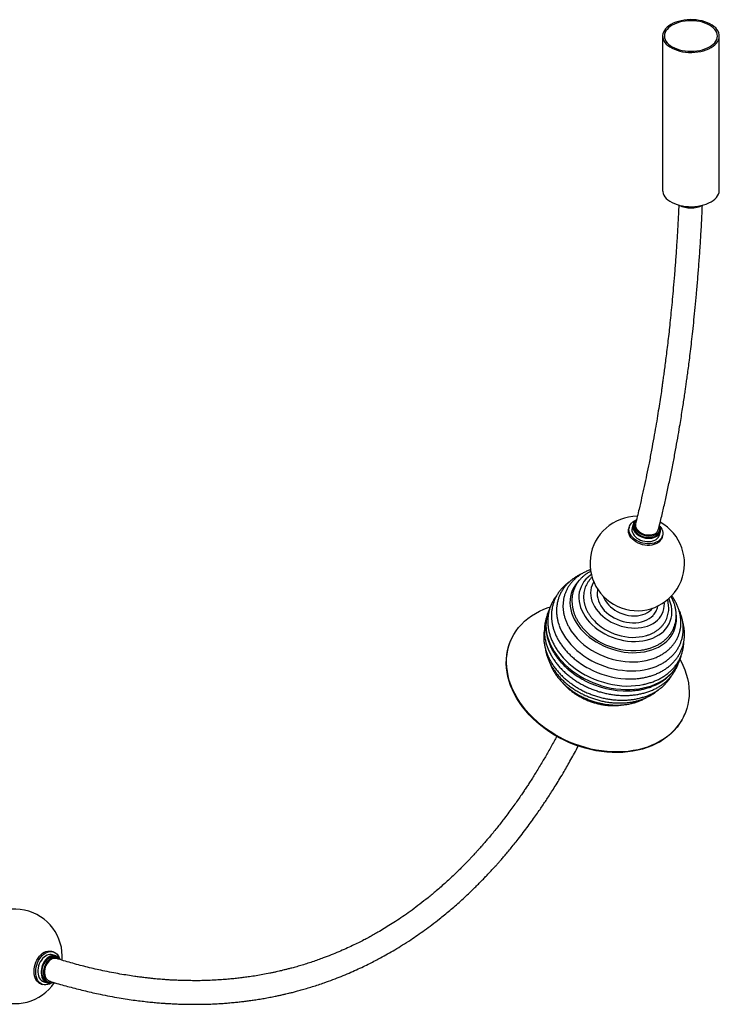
# Paper-space layout '_Isométrica' of a CAD drawing. Header units: millimetres. Extents: x -1111 to 596, y -724 to 1225.
# Tile 2 of 3: x -144 to 596, y -724 to 318. Entities that reach past the tile are written whole.
import ezdxf

# ---------------------------------------------------------------- set-up
doc = ezdxf.new("R2010")
doc.units = ezdxf.units.MM

psp = doc.layouts.new('_Isométrica')

# ---------------------------------------------------------------- linework, layer by layer
at = {"color": 7, "linetype": 'Continuous', "lineweight": 25}
for p, q in [((536.1, 301.2), (536.1, 137.8)), ((596.1, 137.8), (596.1, 301.2)), ((500.8, -218.8), (500.3, -220.6)), ((504.7, -216.2), (503.8, -219.6)), ((506.1, -214.7), (505.7, -216.4)), ((532.8, -223.2), (533.2, -221.5)), ((532.9, -226.9), (533.8, -223.5)), ((535.6, -229.4), (536, -227.7)), ((375.4, -339), (375.1, -339.6)), ((559.5, -417.1), (559.7, -416.5)), ((-108.7, -668.5), (-110.4, -668)), ((-106.2, -672.7), (-109.7, -671.6)), ((-104.8, -674.2), (-106.5, -673.6)), ((-121.6, -702.6), (-119.8, -703.1)), ((-118.9, -700.1), (-115.4, -701.2)), ((-115.1, -700.2), (-113.4, -700.8))]:
    psp.add_line(p, q, dxfattribs=at)
at = {"color": 7, "linetype": 'Continuous', "lineweight": 25, "flags": 128}
for points in [[(544.9, 313.4), (542.8, 312), (540.9, 310.5), (539.3, 308.9), (538, 307.1), (537, 305.3), (536.4, 303.5), (536.1, 301.6), (536.2, 299.8), (536.7, 297.9), (537.5, 296.1), (538.6, 294.3), (540, 292.6), (541.8, 291.1), (543.8, 289.6), (546.1, 288.3), (548.6, 287.1), (551.4, 286.1), (554.3, 285.2), (557.3, 284.6), (560.5, 284.1), (563.7, 283.9), (567, 283.8), (570.2, 284), (573.4, 284.4), (576.5, 284.9), (579.5, 285.6), (582.3, 286.6), (584.9, 287.7), (587.4, 288.9), (589.5, 290.3), (591.4, 291.8), (593, 293.5), (594.3, 295.2), (595.3, 297), (595.9, 298.8), (596.1, 300.7), (596, 302.6), (595.6, 304.4), (594.8, 306.2), (593.7, 308), (592.3, 309.7), (590.5, 311.3), (588.5, 312.7), (586.2, 314), (583.6, 315.2), (580.9, 316.2), (578, 317.1), (574.9, 317.7), (571.8, 318.2), (568.6, 318.4), (565.3, 318.5), (562.1, 318.3), (558.9, 318), (555.8, 317.4), (552.8, 316.7), (550, 315.8), (547.3, 314.7), (544.9, 313.4)], [(546.3, 312.6), (544.2, 311.2), (542.4, 309.8), (540.9, 308.2), (539.7, 306.5), (538.8, 304.8), (538.3, 303), (538.1, 301.2), (538.3, 299.3), (538.8, 297.6), (539.7, 295.8), (540.9, 294.1), (542.4, 292.6), (544.2, 291.1), (546.3, 289.7), (548.7, 288.5), (551.2, 287.5), (554, 286.6), (556.9, 285.9), (559.9, 285.4), (563, 285.1), (566.1, 285), (569.3, 285.1), (572.4, 285.4), (575.4, 285.9), (578.3, 286.6), (581, 287.5), (583.6, 288.5), (585.9, 289.7), (588, 291.1), (589.8, 292.6), (591.4, 294.1), (592.6, 295.8), (593.4, 297.6), (594, 299.3), (594.1, 301.2), (594, 303), (593.4, 304.8), (592.6, 306.5), (591.4, 308.2), (589.8, 309.8), (588, 311.2), (585.9, 312.6), (583.6, 313.8), (581, 314.8), (578.3, 315.7), (575.4, 316.4), (572.4, 316.9), (569.3, 317.2), (566.1, 317.3), (563, 317.2), (559.9, 316.9), (556.9, 316.4), (554, 315.7), (551.2, 314.8), (548.7, 313.8), (546.3, 312.6)], [(536.1, 137.8), (536.2, 136.4), (536.7, 134.6), (537.5, 132.8), (538.6, 131), (540, 129.3), (541.8, 127.7), (543.8, 126.3), (546.1, 125), (548.6, 123.8), (551.4, 122.8), (554.3, 121.9), (557.3, 121.3), (560.5, 120.8), (563.7, 120.6), (567, 120.5), (570.2, 120.7), (573.4, 121), (576.5, 121.6), (579.5, 122.3), (582.3, 123.3), (584.9, 124.4), (587.4, 125.6), (589.5, 127), (591.4, 128.5), (593, 130.2), (594.3, 131.9), (595.3, 133.7), (595.9, 135.5), (596.1, 137.4), (596.1, 137.8)], [(533.2, -217.8), (534.2, -219.2), (535.2, -220.9), (535.9, -222.8), (536.2, -224.6), (536.2, -226.4), (535.9, -228.1), (535.2, -229.8), (534.2, -231.3), (532.9, -232.7), (531.3, -233.9), (529.4, -234.8), (527.3, -235.6), (525.1, -236.1), (522.7, -236.4), (520.2, -236.4), (517.7, -236.1), (515.3, -235.6), (512.8, -234.9), (510.5, -233.9), (508.4, -232.8), (506.4, -231.4), (504.7, -229.9), (503.2, -228.2), (502, -226.5), (501.2, -224.7), (500.7, -222.9), (500.5, -221), (500.7, -219.3), (501.2, -217.6), (502.1, -216), (503.2, -214.5), (504.7, -213.2), (506.4, -212.2), (507.9, -211.5)], [(507.7, -211.7), (507.5, -211.9), (506.3, -213.1), (505.4, -214.5), (504.8, -216), (504.5, -217.6), (504.6, -219.2), (505, -220.9), (505.8, -222.5), (506.8, -224.1), (508.2, -225.5), (509.8, -226.9), (511.7, -228), (513.7, -229)], [(505.7, -216.4), (505.6, -217.1), (505.5, -218.7), (505.8, -220.3), (506.5, -221.9), (507.5, -223.5), (508.8, -224.9), (510.3, -226.3), (512.1, -227.4), (514.1, -228.4)], [(508.4, -211), (508.2, -211.2), (507.2, -212.4), (506.4, -213.8), (506, -215.4), (506, -217), (506.3, -218.6), (506.9, -220.2), (507.9, -221.8), (509.2, -223.2), (510.8, -224.5), (512.5, -225.7), (514.5, -226.7)], [(507.6, -215), (507.6, -215), (507.4, -216.5), (507.6, -218.1), (508.1, -219.6), (508.9, -221.1), (510.1, -222.5), (511.5, -223.7), (513.2, -224.8), (515.1, -225.8)], [(513.7, -229), (515.9, -229.8), (518.1, -230.3), (520.4, -230.6), (522.6, -230.6), (524.8, -230.4), (526.8, -229.9), (528.6, -229.2), (530.3, -228.3), (531.6, -227.2), (532.7, -225.9), (533.5, -224.4), (533.9, -222.9), (534, -221.3), (533.8, -219.6), (533.3, -218.2)], [(514.5, -226.7), (516.6, -227.4), (518.8, -227.9), (521, -228.2), (523.2, -228.1), (525.3, -227.9), (527.3, -227.3), (529, -226.6), (530.5, -225.6), (531.7, -224.4), (532.6, -223.1), (533.2, -221.6), (533.5, -220), (533.3, -218.4), (532.9, -216.8)], [(535.6, -229.4), (535.5, -229.9), (534.8, -231.5), (533.7, -233), (532.4, -234.4), (530.8, -235.6), (529, -236.6), (526.9, -237.3), (524.6, -237.8), (522.3, -238.1), (519.8, -238.1), (517.3, -237.9), (514.8, -237.4), (512.4, -236.6), (510.1, -235.7), (507.9, -234.5), (506, -233.1), (504.2, -231.6), (502.8, -230), (501.6, -228.2), (500.7, -226.4), (500.2, -224.6), (500.1, -222.8), (500.2, -221), (500.3, -220.6)], [(503.8, -219.6), (503.6, -221), (503.7, -222.7), (504.1, -224.3), (504.9, -225.9), (506, -227.5), (507.3, -229), (509, -230.3), (510.8, -231.5), (512.8, -232.5)], [(512.8, -232.5), (515, -233.2), (517.2, -233.8), (519.5, -234.1), (521.7, -234.1), (523.9, -233.9), (525.9, -233.4), (527.8, -232.7), (529.4, -231.8), (530.8, -230.6), (531.9, -229.3), (532.6, -227.9), (532.9, -226.9)], [(514.1, -228.4), (516.2, -229.1), (518.4, -229.6), (520.6, -229.9), (522.8, -229.9), (524.9, -229.6), (526.8, -229.1), (528.6, -228.3), (530.1, -227.3), (531.3, -226.1), (532.2, -224.8), (532.8, -223.3), (532.8, -223.2)], [(515.1, -225.8), (517.1, -226.5), (519.1, -226.9), (521.2, -227.1), (523.3, -227.1), (525.2, -226.7), (527, -226.2), (528.6, -225.4), (529.9, -224.4), (530.9, -223.2), (531.6, -221.8), (531.8, -221.1)], [(460.7, -269.1), (459.9, -269.6), (457.3, -271.7), (455, -274), (452.9, -276.4), (451.2, -279.1), (449.8, -281.9), (448.7, -284.8), (447.9, -287.8), (447.5, -290.9), (447.5, -294.1), (447.8, -297.4), (448.4, -300.6), (449.3, -303.9), (450.6, -307.1), (452.3, -310.3), (454.2, -313.5), (456.4, -316.5), (458.9, -319.4), (461.7, -322.3), (464.7, -324.9), (468, -327.4), (471.4, -329.7), (475.1, -331.8)], [(447.8, -275.1), (445.9, -277.2), (443.8, -279.8), (442, -282.7), (440.5, -285.7), (439.4, -288.9), (438.6, -292.1), (438.2, -295.5), (438.1, -298.9), (438.3, -302.4), (438.9, -305.9), (439.8, -309.4), (441.1, -312.9), (442.7, -316.3), (444.6, -319.7), (446.8, -323.1), (449.4, -326.3), (452.2, -329.4), (455.2, -332.4), (458.5, -335.2), (462.1, -337.8), (465.8, -340.2), (469.7, -342.5)], [(463.3, -276.8), (462.7, -277.7), (461.5, -280.2), (460.6, -282.8), (460.1, -285.5), (459.9, -288.3), (460, -291.2), (460.5, -294.1), (461.3, -297), (462.5, -299.9), (463.9, -302.7), (465.7, -305.5), (467.8, -308.1), (470.1, -310.7), (472.7, -313.1), (475.5, -315.3), (478.6, -317.4), (481.8, -319.3)], [(467, -290.5), (467, -291.5), (467.4, -294.1), (468.2, -296.8), (469.3, -299.4), (470.7, -302), (472.4, -304.5), (474.4, -306.9), (476.7, -309.1), (479.2, -311.2), (481.9, -313.1), (484.9, -314.9)], [(475.1, -331.8), (478.9, -333.7), (482.8, -335.3), (486.8, -336.7), (490.8, -337.9), (494.9, -338.7), (499.1, -339.4), (503.2, -339.7), (507.3, -339.8), (511.2, -339.6), (515.1, -339.2), (518.9, -338.4), (522.5, -337.4), (525.9, -336.2), (529.1, -334.7), (532.1, -332.9), (534.9, -331), (537.4, -328.8), (539.5, -326.4), (541.4, -323.9), (543, -321.2), (544.3, -318.3), (545.2, -315.3), (545.8, -312.2), (546, -309.1), (545.9, -305.9), (545.4, -302.6), (544.6, -299.3), (543.5, -296.1), (542.8, -294.4)], [(481.8, -319.3), (485.1, -320.9), (488.6, -322.4), (492.2, -323.5), (495.8, -324.5), (499.5, -325.1), (503.1, -325.5), (506.7, -325.7), (510.3, -325.5), (513.7, -325.1), (517.1, -324.4), (520.2, -323.5), (523.2, -322.3), (526, -320.8), (528.5, -319.2), (530.7, -317.3), (532.7, -315.2), (534.4, -313), (535.8, -310.5), (536.8, -308), (537.5, -305.3), (537.9, -302.5), (538, -299.7), (537.9, -298.3)], [(545.1, -437), (541.5, -440), (537.7, -442.8), (533.7, -445.4), (529.4, -447.7), (524.9, -449.7), (520.1, -451.6), (515.3, -453.1), (510.2, -454.4), (505, -455.4), (499.6, -456.2), (494.2, -456.6), (488.6, -456.8), (483, -456.8), (477.3, -456.4), (471.6, -455.8), (465.9, -454.9), (460.2, -453.7), (454.5, -452.2), (448.8, -450.5), (443.2, -448.6), (437.7, -446.3), (432.4, -443.9), (427.1, -441.2), (422, -438.3), (417, -435.2), (412.2, -431.9), (407.6, -428.3), (403.2, -424.6), (399.1, -420.8), (395.1, -416.8), (391.5, -412.6), (388.1, -408.4), (385, -404), (382.1, -399.5), (379.6, -395), (377.4, -390.4), (375.5, -385.7), (373.9, -381.1), (372.7, -376.4), (371.8, -371.7), (371.2, -367), (370.9, -362.4), (371, -357.8), (371.5, -353.3), (372.2, -348.9), (373.4, -344.6), (374.8, -340.4), (376.6, -336.3), (378.6, -332.4), (381, -328.7), (383.7, -325.1), (386.7, -321.7), (390, -318.5), (393.6, -315.5), (397.4, -312.7), (401.5, -310.1), (405.7, -307.8), (410.3, -305.8), (415, -303.9), (417.3, -303.2)], [(414.9, -308.9), (414, -311.7), (413.2, -315.4), (412.8, -319.2), (412.6, -323), (412.9, -326.9), (413.4, -330.9), (414.3, -334.8), (415.6, -338.7), (417.2, -342.7), (419.1, -346.5), (421.3, -350.3), (423.8, -354.1), (426.6, -357.7), (429.7, -361.2), (433, -364.6), (436.6, -367.9), (440.4, -370.9), (444.5, -373.8), (448.7, -376.5), (453.1, -379)], [(469.7, -342.5), (473.7, -344.5), (477.9, -346.3), (482.2, -347.8), (486.5, -349.1), (491, -350.2), (495.4, -351), (499.8, -351.5), (504.2, -351.7), (508.5, -351.6), (512.8, -351.3), (516.9, -350.7), (520.9, -349.8), (524.7, -348.7), (528.4, -347.3), (531.8, -345.7), (535, -343.8), (538, -341.7), (540.7, -339.4), (543.1, -336.9), (545.2, -334.2), (547, -331.3), (548.4, -328.3), (549.6, -325.2), (550.3, -321.9), (550.8, -318.5), (550.9, -315.1), (550.7, -312.1)], [(484.9, -314.9), (488, -316.4), (491.2, -317.6), (494.4, -318.6), (497.8, -319.4), (501.1, -319.9), (504.4, -320.1), (507.7, -320), (510.9, -319.7), (513.9, -319), (516.8, -318.1), (519.5, -317), (521.9, -315.6), (524.1, -314), (526, -312.2), (526, -312.2)], [(488.1, -308.1), (491, -309.5), (494, -310.6), (497.1, -311.5), (500.2, -312.2), (503.3, -312.6), (506.4, -312.7), (509.4, -312.6), (512.3, -312.1), (515.1, -311.4), (517.7, -310.5), (520.1, -309.3), (522.3, -307.9), (524.1, -306.2), (525.6, -304.5)], [(426.7, -323), (427.5, -325), (429.1, -328.8), (431.1, -332.4), (433.4, -336.1), (436, -339.6), (438.9, -343), (442, -346.3), (445.4, -349.4), (449.1, -352.4), (452.9, -355.2), (457, -357.8), (461.2, -360.2)], [(477.5, -328.3), (481, -330.1), (484.7, -331.6), (488.5, -332.9), (492.3, -333.9), (496.2, -334.7), (500.1, -335.2), (503.9, -335.5), (507.7, -335.4), (511.4, -335.1), (515, -334.6), (518.2, -333.8)], [(544.8, -437.6), (541.3, -440.6), (537.5, -443.4), (533.4, -446), (529.1, -448.3), (524.6, -450.3), (519.9, -452.2), (515, -453.7), (509.9, -455), (504.7, -456), (499.4, -456.8), (493.9, -457.3), (488.4, -457.5), (482.8, -457.4), (477.1, -457), (471.4, -456.4), (465.6, -455.5), (459.9, -454.3), (454.2, -452.8), (448.6, -451.1), (443, -449.2), (437.5, -447), (432.1, -444.5), (426.8, -441.8), (421.7, -438.9), (416.7, -435.8), (411.9, -432.5), (407.3, -428.9), (403, -425.3), (398.8, -421.4), (394.9, -417.4), (391.2, -413.3), (387.8, -409), (384.7, -404.6), (381.9, -400.1), (379.4, -395.6), (377.1, -391), (375.2, -386.4), (373.7, -381.7), (372.4, -377), (371.5, -372.3), (370.9, -367.6), (370.7, -363), (370.8, -358.5), (371.2, -354), (372, -349.5), (373.1, -345.2), (374.5, -341), (375.1, -339.6)], [(465.4, -351.5), (469.6, -353.6), (473.9, -355.4), (478.3, -357.1), (482.8, -358.5), (487.4, -359.6), (491.9, -360.5), (496.5, -361.1), (501.1, -361.4), (505.6, -361.5), (510, -361.3), (514.4, -360.8), (518.6, -360), (522.7, -359), (526.6, -357.8), (528.3, -357.1)], [(453.1, -379), (457.6, -381.3), (462.3, -383.4), (467.1, -385.2), (471.9, -386.8), (476.9, -388.1), (481.8, -389.2), (486.8, -390), (491.8, -390.5), (496.7, -390.8), (501.6, -390.8), (506.4, -390.5), (511.1, -389.9), (515.7, -389.1), (520.1, -388), (524.4, -386.7), (528.4, -385.1), (532.3, -383.3), (535.9, -381.2), (539.3, -378.9), (542.4, -376.4), (545.3, -373.6), (547.9, -370.7), (550.1, -367.6), (552.1, -364.4), (553.7, -361), (554.6, -358.7)], [(461.2, -360.2), (465.5, -362.4), (470, -364.4), (474.6, -366.1), (479.3, -367.6), (484.1, -368.8), (488.8, -369.7), (493.6, -370.4), (498.4, -370.9), (503.1, -371), (507.7, -370.9), (512.3, -370.5), (516.7, -369.8), (521.1, -368.9), (525.2, -367.7), (529.2, -366.2), (531.6, -365.2)], [(554.6, -358.8), (555.5, -360.5), (557.7, -365.1), (559.6, -369.8), (561.2, -374.4), (562.4, -379.1), (563.4, -383.8), (563.9, -388.5), (564.2, -393.1), (564.1, -397.7), (563.6, -402.2), (562.9, -406.6), (561.8, -410.9), (560.3, -415.1), (558.5, -419.1), (556.5, -423.1), (554.1, -426.8), (551.4, -430.4), (548.4, -433.8), (545.1, -437)], [(454.7, -375.5), (459.2, -377.7), (463.8, -379.8), (468.6, -381.6), (473.4, -383.1), (478.3, -384.4), (483.2, -385.5), (488.1, -386.2), (493, -386.8), (497.9, -387), (502.7, -386.9), (507.5, -386.6), (512.1, -386.1), (515.2, -385.5)], [(-121.6, -702.6), (-121.7, -702.5), (-123.3, -701.8), (-124.8, -700.7), (-126, -699.4), (-127.1, -697.7), (-128, -695.9), (-128.6, -693.8), (-129, -691.5), (-129.1, -689.2), (-129, -686.7), (-128.6, -684.3), (-128, -681.8), (-127.2, -679.4), (-126.1, -677.2), (-124.8, -675), (-123.4, -673.1), (-121.8, -671.5), (-120.1, -670), (-118.3, -668.9), (-116.5, -668.1), (-114.6, -667.7), (-112.8, -667.6), (-111.1, -667.8), (-110.4, -668)], [(-112.9, -702.6), (-114.7, -703.2), (-116.5, -703.5), (-118.3, -703.5), (-120, -703.1), (-121.6, -702.3), (-123, -701.3), (-124.3, -699.9), (-125.4, -698.3), (-126.3, -696.4), (-126.9, -694.3), (-127.3, -692.1), (-127.4, -689.7), (-127.3, -687.3), (-126.9, -684.8), (-126.3, -682.4), (-125.4, -680), (-124.4, -677.7), (-123.1, -675.6), (-121.6, -673.7), (-120.1, -672), (-118.4, -670.6), (-116.6, -669.5), (-114.8, -668.7), (-112.9, -668.2), (-111.1, -668.1), (-109.4, -668.3), (-107.7, -668.9), (-106.2, -669.8), (-104.8, -671), (-103.7, -672.5), (-102.7, -674.3), (-102, -676.1)], [(-115.4, -672), (-117.1, -672.9), (-118.6, -674), (-120.1, -675.5), (-121.4, -677.2), (-122.6, -679.1), (-123.6, -681.2), (-124.3, -683.3), (-124.8, -685.6), (-125.1, -687.8), (-125.1, -690), (-124.9, -692.1), (-124.4, -694), (-123.6, -695.8), (-122.7, -697.3), (-121.6, -698.5), (-120.2, -699.5), (-118.9, -700.1)], [(-112, -673.1), (-113.6, -674), (-115.2, -675.2), (-116.6, -676.6), (-118, -678.3), (-119.1, -680.2), (-120.1, -682.3), (-120.8, -684.5), (-121.4, -686.7), (-121.6, -688.9), (-121.6, -691.1), (-121.4, -693.2), (-120.9, -695.1), (-120.2, -696.9), (-119.2, -698.4), (-118.1, -699.7), (-116.8, -700.6), (-115.3, -701.2), (-113.8, -701.5), (-112.1, -701.5), (-110.5, -701.1), (-110.3, -701.1)], [(-111.9, -674), (-113.5, -674.9), (-115, -676.1), (-116.4, -677.6), (-117.7, -679.3), (-118.8, -681.2), (-119.7, -683.2), (-120.4, -685.4), (-120.8, -687.6), (-120.9, -689.7), (-120.8, -691.8), (-120.4, -693.8), (-119.8, -695.6), (-119, -697.2), (-117.9, -698.5), (-116.7, -699.5), (-115.3, -700.2), (-115.1, -700.2)], [(-110.2, -674.6), (-111.8, -675.5), (-113.3, -676.6), (-114.7, -678.1), (-116, -679.8), (-117.1, -681.7), (-118, -683.8), (-118.6, -685.9), (-119, -688.1), (-119.2, -690.3), (-119.1, -692.4), (-118.7, -694.4), (-118.1, -696.2), (-117.3, -697.7), (-116.2, -699), (-114.9, -700.1), (-113.5, -700.7), (-112, -701.1), (-110.4, -701.1), (-108.9, -700.7)], [(-110.1, -676), (-111.6, -676.8), (-113, -677.9), (-114.3, -679.3), (-115.5, -681), (-116.5, -682.8), (-117.3, -684.8), (-117.8, -686.8), (-118.1, -688.9), (-118.1, -690.9), (-117.9, -692.8), (-117.4, -694.6), (-116.7, -696.2), (-115.7, -697.5), (-114.6, -698.5), (-113.3, -699.3), (-112.1, -699.6)], [(-110, -700.9), (-111.1, -701.7), (-112.9, -702.6)]]:
    psp.add_lwpolyline(points, dxfattribs=at)
at = {"color": 7, "linetype": 'Continuous', "lineweight": 25}
for centre, radius, start, end in [((566.1, 147.1), 28, 243.1584, 296.8416), ((509.3, -257.3), 50, 89.9503, 60.9165), ((501.5, -280.8), 30.3, 201.238, 243.8058), ((502.4, -280.9), 53.6, 221.436, 242.2754), ((496.9, -289.5), 69.6, 210.2212, 243.0168), ((501.9, -282), 66.5, 222.8203, 242.1914), ((504.9, -278.8), 70.7, 241.2292, 276.9513), ((494.3, -299.8), 85.4, 219.1929, 242.3648), ((499.8, -289.5), 89.3, 231.6069, 241.9035), ((496.3, -299.2), 92.3, 232.5596, 241.892), ((502.3, -285.5), 94, 241.7134, 266.6855), ((498.3, -296.6), 95.6, 241.6021, 271.3873), ((506, -394.4), 58.1, 311.9289, 336.9721), ((-149.3, -673.3), 50, 355.4745, 326.4038), ((-112, -679.3), 8.05, 73.1961, 115.2649), ((-108.6, -680.1), 7.73, 33.6086, 115.7871), ((-108.7, -680.8), 7.47, 73.1245, 115.3365), ((-107, -681.1), 7.17, 38.1491, 115.8886), ((-107.2, -682), 6.66, 73.0479, 115.413)]:
    psp.add_arc(centre, radius, start, end, dxfattribs=at)
for points, knots in [([(553.3, 122.3), (553.1, 119), (552.7, 109.8), (551.9, 95.2), (550.9, 78.7), (549.8, 63.2), (548.7, 48.5), (547.5, 35), (546.4, 22.5), (545.3, 11.1), (544.2, 0.4), (543.2, -9.6), (542.1, -19.2), (541, -28.4), (539.9, -37.2), (538.9, -45.1), (538, -52.2), (537.1, -58.5), (536.4, -64), (535.7, -68.7), (534.9, -74.4), (533.8, -81.7), (532.4, -91), (530.7, -101.3), (528.9, -112.5), (526.7, -124.5), (524.4, -137.5), (521.1, -154.7), (516.7, -175.6), (511.9, -197.1), (508.7, -210.2), (507.4, -215.5)], [0, 0, 0, 0, 0.027566, 0.076408, 0.122793, 0.166765, 0.208367, 0.247636, 0.282558, 0.315468, 0.346392, 0.375356, 0.402383, 0.430286, 0.455831, 0.479044, 0.499947, 0.518561, 0.534904, 0.548992, 0.56093, 0.585844, 0.613766, 0.644661, 0.678486, 0.715198, 0.754748, 0.797083, 0.874189, 0.94973, 1, 1, 1, 1]), ([(531.6, -221.6), (532.8, -216.8), (535.2, -207.5), (538.4, -193.5), (541.4, -179.6), (544.4, -165.5), (547.2, -151.4), (549.8, -137.7), (552.1, -124.8), (554, -113.5), (555.6, -103.8), (556.9, -95.6), (558.1, -88), (559.2, -80.9), (560.1, -74.9), (560.9, -69.3), (561.6, -63.7), (562.5, -57.2), (563.5, -49.9), (564.6, -41.6), (565.7, -32.4), (566.9, -22.3), (568.1, -11.2), (569.4, 0.9), (570.7, 14), (572, 28.1), (573.3, 43), (574.5, 58.6), (575.7, 74.9), (576.8, 92.2), (577.7, 108.1), (578.1, 118.2), (578.3, 122.1)], [0, 0, 0, 0, 0.04533, 0.087464, 0.130082, 0.173192, 0.21667, 0.258213, 0.296936, 0.332792, 0.358866, 0.383128, 0.405558, 0.426138, 0.444975, 0.458763, 0.47505, 0.493853, 0.515192, 0.539091, 0.565574, 0.594671, 0.626413, 0.660835, 0.697974, 0.737873, 0.780576, 0.823449, 0.8689, 0.916975, 0.967723, 1, 1, 1, 1]), ([(450.6, -268.2), (450.3, -268.3), (448.7, -269), (446.1, -270.4), (442.8, -272.5), (439.7, -274.8), (436.8, -277.3), (434.3, -279.9), (431.9, -282.8), (429.9, -285.7), (428.1, -288.9), (426.7, -292.1), (425.5, -295.5), (424.6, -298.9), (424.1, -302.5), (423.8, -306), (423.9, -309.7), (424.2, -313.4), (424.9, -317.1), (425.7, -320.2), (426.4, -322), (426.6, -322.6)], [0, 0, 0, 0, 0.013858, 0.071329, 0.128637, 0.185746, 0.242623, 0.299249, 0.355615, 0.411736, 0.46764, 0.523378, 0.579011, 0.634606, 0.690215, 0.74591, 0.80175, 0.857785, 0.914043, 0.970539, 1, 1, 1, 1]), ([(459.9, -263.8), (459.1, -264.1), (457, -264.9), (453.8, -266.4), (450.5, -268.2), (447.3, -270.3), (444.4, -272.6), (441.8, -275), (439.4, -277.7), (437.2, -280.5), (435.4, -283.5), (433.9, -286.6), (432.6, -289.8), (431.7, -293.1), (431, -296.5), (430.7, -299.9), (430.6, -303.4), (430.9, -307), (431.5, -310.5), (432.4, -314.1), (433.6, -317.6), (435, -321.1), (436.2, -323.3), (436.8, -324.4)], [0, 0, 0, 0, 0.033426, 0.082986, 0.132418, 0.181685, 0.230751, 0.279589, 0.328183, 0.376536, 0.424666, 0.472614, 0.520434, 0.56819, 0.615937, 0.663738, 0.711656, 0.759742, 0.808032, 0.856545, 0.905279, 0.954222, 1, 1, 1, 1]), ([(460.1, -265.5), (459.6, -265.8), (458, -266.6), (455.6, -268.2), (452.8, -270.3), (450.2, -272.6), (447.9, -275.1), (445.9, -277.8), (444.2, -280.6), (442.8, -283.5), (441.7, -286.6), (440.8, -289.7), (440.3, -293), (440.1, -296.2), (440.2, -299.6), (440.6, -302.9), (441.3, -306.3), (442.3, -309.6), (443.6, -313), (445.2, -316.3), (447.1, -319.5), (449.3, -322.6), (451.3, -325.2), (452.6, -326.6), (453.1, -327.1)], [0, 0, 0, 0, 0.023147, 0.071648, 0.119926, 0.167946, 0.215688, 0.263151, 0.310361, 0.357365, 0.404229, 0.451033, 0.497835, 0.544715, 0.591746, 0.638983, 0.686462, 0.734197, 0.782179, 0.830385, 0.878781, 0.927329, 0.975989, 1, 1, 1, 1]), ([(438.1, -276.2), (437.8, -276.4), (436.3, -277.4), (433.9, -279.3), (431.1, -281.9), (428.5, -284.7), (426.2, -287.7), (424.2, -290.8), (422.5, -294.1), (421.1, -297.4), (420, -300.9), (419.2, -304.4), (418.6, -308.1), (418.4, -311.8), (418.5, -315.5), (418.9, -319.3), (419.7, -323), (420.7, -326.8), (422, -330.6), (423.6, -334.3), (425.5, -338), (427.7, -341.6), (430.2, -345.1), (432.9, -348.6), (435.9, -351.9), (439.1, -355), (441.9, -357.6), (443.7, -359), (444.3, -359.4)], [0, 0, 0, 0, 0.013867, 0.054476, 0.094916, 0.135176, 0.175257, 0.215171, 0.254944, 0.294612, 0.33422, 0.373811, 0.413423, 0.453104, 0.492895, 0.532825, 0.572915, 0.613171, 0.65359, 0.69416, 0.734861, 0.775672, 0.816571, 0.857534, 0.898544, 0.939585, 0.980643, 1, 1, 1, 1]), ([(461.6, -271.7), (461.4, -271.9), (460.3, -272.8), (458.8, -274.6), (457, -277.1), (455.5, -279.7), (454.3, -282.4), (453.3, -285.2), (452.7, -288.1), (452.5, -291.1), (452.5, -294.1), (452.8, -297.1), (453.4, -300.2), (454.3, -303.2), (455.6, -306.3), (457.1, -309.2), (458.9, -312.1), (460.6, -314.5), (461.8, -315.9), (462.3, -316.4)], [0, 0, 0, 0, 0.0209047, 0.0842985, 0.1472101, 0.2096918, 0.2718405, 0.3337869, 0.3956631, 0.4575903, 0.5197128, 0.5821493, 0.6449813, 0.7082477, 0.7719453, 0.8360354, 0.9004558, 0.9651336, 1, 1, 1, 1]), ([(424.1, -291.2), (423.5, -292), (422, -293.8), (420.2, -296.8), (418.5, -300.1), (417.1, -303.5), (416, -307), (415.2, -310.6), (414.7, -314.3), (414.5, -318), (414.6, -321.8), (415.1, -325.6), (415.8, -329.4), (416.9, -333.3), (418.2, -337.1), (419.9, -340.8), (421.8, -344.6), (424, -348.2), (426.1, -351.3), (427.6, -353), (428.1, -353.7)], [0, 0, 0, 0, 0.048068, 0.105238, 0.162222, 0.219073, 0.27585, 0.332608, 0.389405, 0.446302, 0.503353, 0.560597, 0.618058, 0.675745, 0.733652, 0.79176, 0.850046, 0.908478, 0.967026, 1, 1, 1, 1]), ([(467.6, -284.6), (467.5, -284.7), (467.2, -285.7), (467, -287.6), (466.9, -289.4), (467, -290.4), (467, -290.5)], [0, 0, 0, 0, 0.095776, 0.524091, 0.95319, 1, 1, 1, 1]), ([(528.4, -357), (529.1, -356.8), (530.9, -356), (533.9, -354.5), (537.1, -352.6), (540.2, -350.4), (543, -348), (545.5, -345.5), (547.8, -342.8), (549.8, -339.9), (551.5, -336.9), (552.9, -333.7), (554, -330.5), (554.9, -327.1), (555.4, -323.7), (555.6, -320.2), (555.5, -316.7), (555, -313.1), (554.3, -309.6), (553.3, -306), (552, -302.5), (550.4, -299), (548.4, -295.5), (546.9, -293), (545.9, -291.7), (545.7, -291.5)], [0, 0, 0, 0, 0.025646, 0.07252, 0.119257, 0.165821, 0.212183, 0.258321, 0.304227, 0.34991, 0.395398, 0.440733, 0.485975, 0.531182, 0.576404, 0.621705, 0.66714, 0.712752, 0.758567, 0.804594, 0.850828, 0.897249, 0.943832, 0.990547, 1, 1, 1, 1]), ([(513.6, -349), (514.8, -348.8), (517.4, -348.4), (521.1, -347.5), (524.7, -346.3), (528.2, -344.9), (531.4, -343.3), (534.5, -341.4), (537.3, -339.4), (539.9, -337.1), (542.3, -334.6), (544.4, -332), (546.1, -329.2), (547.6, -326.3), (548.8, -323.3), (549.7, -320.2), (550.3, -317), (550.6, -313.7), (550.6, -310.4), (550.2, -307), (549.6, -303.7), (548.7, -300.3), (547.4, -297), (546.2, -294.3), (545.3, -292.7), (545, -292.2)], [0, 0, 0, 0, 0.043536, 0.089237, 0.134896, 0.18048, 0.22595, 0.271264, 0.316378, 0.361258, 0.405881, 0.450242, 0.49436, 0.538273, 0.58204, 0.625734, 0.669413, 0.713148, 0.75701, 0.801055, 0.845319, 0.88982, 0.934556, 0.979507, 1, 1, 1, 1]), ([(518.3, -333.8), (518.6, -333.7), (520.1, -333.3), (522.5, -332.4), (525.6, -331), (528.5, -329.4), (531.1, -327.6), (533.6, -325.5), (535.7, -323.3), (537.6, -320.9), (539.2, -318.3), (540.5, -315.6), (541.5, -312.8), (542.2, -310), (542.6, -307), (542.7, -304), (542.4, -301), (542, -298.1), (541.5, -296.3), (541.2, -295.6)], [0, 0, 0, 0, 0.0187043, 0.0829436, 0.1470126, 0.2108253, 0.2742937, 0.3373414, 0.3999184, 0.4620142, 0.5236652, 0.5849535, 0.6459988, 0.7069426, 0.7678885, 0.8289834, 0.8903536, 0.9520921, 1, 1, 1, 1]), ([(526, -312.2), (526.1, -312.1), (526.8, -311.4), (527.9, -309.9), (529.3, -307.7), (530.3, -305.4), (530.9, -303.5), (531.1, -302.4), (531.2, -302.2)], [0, 0, 0, 0, 0.023805, 0.254337, 0.482371, 0.708421, 0.933234, 1, 1, 1, 1]), ([(414.9, -309), (414.6, -309.8), (413.9, -311.7), (413.2, -315), (412.7, -318.6), (412.4, -322.3), (412.5, -326.1), (412.9, -329.9), (413.6, -333.7), (414.6, -337.6), (415.9, -341.4), (417.5, -345.2), (419.3, -348.9), (421.5, -352.6), (424, -356.2), (426.7, -359.6), (429.6, -363), (432.8, -366.3), (436.2, -369.4), (438.7, -371.4), (440, -372.4), (440.1, -372.5)], [0, 0, 0, 0, 0.038087, 0.093359, 0.148657, 0.204042, 0.259565, 0.315266, 0.371172, 0.42729, 0.483619, 0.540142, 0.596837, 0.653675, 0.710628, 0.767667, 0.824769, 0.881913, 0.939082, 0.996263, 1, 1, 1, 1]), ([(417, -303.8), (416.9, -304.1), (416.2, -305.4), (415.5, -307.1), (415, -308.6), (414.9, -309)], [0, 0, 0, 0, 0.1318, 0.795621, 1, 1, 1, 1]), ([(531.6, -365.2), (531.9, -365), (533.5, -364.3), (536.1, -362.9), (539.4, -360.8), (542.5, -358.5), (545.3, -356), (547.9, -353.3), (550.2, -350.5), (552.2, -347.5), (553.9, -344.3), (555.3, -341.1), (556.5, -337.7), (557.3, -334.2), (557.8, -330.7), (558.1, -327.1), (558, -323.5), (557.6, -319.8), (556.9, -316.1), (555.9, -312.4), (554.6, -308.7), (553.5, -306.3), (552.9, -305.1), (552.9, -305)], [0, 0, 0, 0, 0.014253, 0.067107, 0.119808, 0.172322, 0.224621, 0.276687, 0.328515, 0.380119, 0.431528, 0.482788, 0.533958, 0.585098, 0.636257, 0.687501, 0.738884, 0.790448, 0.842221, 0.894211, 0.946416, 0.998817, 1, 1, 1, 1]), ([(413.7, -313), (413.6, -313.2), (413.1, -314.5), (412.4, -317), (411.6, -320.6), (411.1, -324.3), (410.9, -328), (411, -331.8), (411.4, -335.6), (412.2, -339.4), (413.2, -343.3), (414.6, -347.1), (416.2, -350.8), (418.2, -354.6), (420.4, -358.2), (422.9, -361.8), (425.6, -365.2), (428.6, -368.6), (431.8, -371.8), (435.3, -374.9), (438.9, -377.8), (442.8, -380.5), (446.8, -383.1), (450.4, -385.2), (454.1, -387.1), (457.7, -388.8), (462.2, -390.7), (466.8, -392.3), (471.4, -393.7), (476.1, -394.8), (480.8, -395.8), (485.6, -396.4), (490.3, -396.9), (495, -397), (499.6, -397), (504.2, -396.6), (508.7, -396.1), (513.1, -395.2), (517.3, -394.2), (521.5, -392.8), (525.4, -391.3), (529.2, -389.5), (532.7, -387.5), (536.1, -385.2), (539.2, -382.8), (542, -380.2), (544.6, -377.3), (546.9, -374.4), (549, -371.2), (550.7, -368), (551.9, -365.5), (552.4, -364), (552.5, -363.7)], [0, 0, 0, 0, 0.002979, 0.023309, 0.043633, 0.06397, 0.084343, 0.104771, 0.125268, 0.145843, 0.166498, 0.187233, 0.20804, 0.22891, 0.249832, 0.270796, 0.291792, 0.31281, 0.333842, 0.354883, 0.375928, 0.396973, 0.418018, 0.439692, 0.450966, 0.472006, 0.493048, 0.51409, 0.535136, 0.556184, 0.577238, 0.598298, 0.619365, 0.640439, 0.66152, 0.682607, 0.703697, 0.724786, 0.745866, 0.766932, 0.787972, 0.808977, 0.829933, 0.850829, 0.871652, 0.892394, 0.913049, 0.933618, 0.954104, 0.974522, 0.994887, 1, 1, 1, 1]), ([(496.9, -379.3), (498.3, -379.4), (501.3, -379.5), (505.7, -379.4), (510.2, -379.1), (514.7, -378.4), (519, -377.6), (523.2, -376.5), (527.2, -375.1), (531.1, -373.5), (534.8, -371.7), (538.2, -369.6), (541.5, -367.4), (544.5, -364.9), (547.3, -362.3), (549.8, -359.4), (552, -356.4), (553.9, -353.3), (555.6, -350), (557, -346.6), (558, -343.1), (558.8, -339.6), (559.2, -335.9), (559.3, -332.2), (559.2, -328.5), (558.7, -324.7), (558.1, -321.8), (557.7, -320.2), (557.5, -319.8)], [0, 0, 0, 0, 0.0365889, 0.0769801, 0.1173827, 0.15779, 0.198192, 0.238576, 0.2789253, 0.3192197, 0.3594355, 0.3995472, 0.4395295, 0.4793596, 0.5190205, 0.5585041, 0.5978134, 0.6369638, 0.6759828, 0.714908, 0.7537846, 0.7926509, 0.8315496, 0.8705254, 0.9096162, 0.9488495, 0.9882416, 1, 1, 1, 1]), ([(411, -327.3), (410.8, -328.4), (410.4, -330.7), (410.2, -334.3), (410.3, -338.1), (410.8, -341.8), (411.5, -345.6), (412.5, -349.4), (413.8, -353.2), (415.4, -356.9), (417.3, -360.6), (419.5, -364.2), (422, -367.7), (424.7, -371.1), (427.7, -374.4), (430.9, -377.6), (434.3, -380.6), (438, -383.5), (441.8, -386.2), (445.6, -388.7), (449, -390.6), (452.4, -392.4), (456.1, -394.1), (460.5, -395.9), (465.1, -397.5), (469.6, -398.9), (474.3, -400), (479, -400.9), (483.6, -401.5), (488.3, -401.9), (492.9, -402.1), (497.5, -402), (502, -401.6), (506.5, -401), (510.8, -400.1), (515, -399), (519, -397.7), (522.9, -396.1), (526.6, -394.3), (530, -392.2), (533.3, -389.9), (536.3, -387.5), (539.1, -384.8), (541.6, -382), (543.8, -379.1), (545, -377.1), (545.5, -376.1)], [0, 0, 0, 0, 0.0207253, 0.0432146, 0.0657659, 0.0883965, 0.1111173, 0.1339323, 0.1568398, 0.1798325, 0.2028999, 0.2260296, 0.2492087, 0.2724248, 0.2956671, 0.3189267, 0.3421964, 0.3654707, 0.3887457, 0.4120196, 0.4331623, 0.4456444, 0.4689137, 0.4921845, 0.5154568, 0.5387323, 0.5620122, 0.585298, 0.6085911, 0.6318926, 0.6552028, 0.6785212, 0.7018462, 0.7251739, 0.7484985, 0.7718128, 0.795107, 0.8183695, 0.8415866, 0.8647437, 0.887826, 0.9108205, 0.9337173, 0.9565117, 0.9792055, 1, 1, 1, 1]), ([(515.3, -385.5), (515.8, -385.4), (517.7, -385), (521, -384.1), (525.1, -382.8), (529, -381.3), (532.8, -379.5), (536.4, -377.5), (539.7, -375.2), (542.8, -372.8), (545.7, -370.2), (548.3, -367.3), (550.6, -364.4), (552.6, -361.2), (554.4, -358), (555.8, -354.6), (557, -351.1), (557.9, -347.5), (558.4, -343.9), (558.7, -341.3), (558.6, -340), (558.6, -339.9)], [0, 0, 0, 0, 0.018844, 0.077515, 0.136143, 0.194702, 0.253161, 0.311486, 0.369643, 0.427598, 0.485326, 0.542813, 0.600057, 0.657075, 0.7139, 0.770579, 0.82717, 0.883734, 0.940321, 0.996996, 1, 1, 1, 1]), ([(412.1, -347.6), (412.2, -348.7), (412.6, -351.1), (413.6, -354.6), (414.9, -358.3), (416.4, -361.9), (418.3, -365.5), (420.5, -369), (422.9, -372.5), (425.6, -375.8), (428.5, -379), (431.6, -382.1), (435, -385.1), (438.6, -387.8), (442.3, -390.4), (445.8, -392.6), (448.8, -394.2), (451.8, -395.8), (455.4, -397.5), (459.7, -399.2), (464.1, -400.8), (468.6, -402.1), (473.1, -403.2), (477.7, -404), (482.3, -404.6), (486.8, -404.9), (491.3, -405), (495.8, -404.9), (500.2, -404.4), (504.5, -403.8), (508.7, -402.9), (512.7, -401.7), (516.6, -400.3), (520.3, -398.6), (523.8, -396.8), (527.1, -394.7), (529.7, -392.8), (531, -391.6), (531.5, -391.2)], [0, 0, 0, 0, 0.02533, 0.053776, 0.082339, 0.11101, 0.139777, 0.168623, 0.197531, 0.226485, 0.255472, 0.284481, 0.313501, 0.342526, 0.371551, 0.400576, 0.419671, 0.435234, 0.464252, 0.493273, 0.522297, 0.551324, 0.580357, 0.609398, 0.638449, 0.66751, 0.696582, 0.725665, 0.754755, 0.783848, 0.812934, 0.842003, 0.871043, 0.900036, 0.928966, 0.957811, 0.986554, 1, 1, 1, 1]), ([(554.6, -358.7), (554.9, -357.9), (555.4, -356.5), (555.7, -355.1), (555.8, -354.4)], [0, 0, 0, 0, 0.543037, 1, 1, 1, 1]), ([(416.7, -362.3), (416.8, -362.6), (417.3, -364.2), (418.5, -366.9), (420.2, -370.3), (422.3, -373.7), (424.6, -377), (427.2, -380.3), (430.1, -383.4), (433.2, -386.3), (436.4, -389.1), (439.9, -391.8), (443.6, -394.3), (446.6, -396.1), (449.1, -397.4), (451.6, -398.7), (455.1, -400.3), (459.2, -402), (463.5, -403.5), (467.8, -404.7), (472.2, -405.7), (476.6, -406.5), (481, -407), (485.4, -407.2), (489.8, -407.2), (494.1, -407), (498.3, -406.5), (502.4, -405.7), (506.3, -404.7), (510.2, -403.4), (513.8, -401.9), (516.7, -400.5), (518.3, -399.6), (518.8, -399.3)], [0, 0, 0, 0, 0.010098, 0.044545, 0.079122, 0.113808, 0.148578, 0.183412, 0.218289, 0.253195, 0.288117, 0.323045, 0.357973, 0.3929, 0.405471, 0.424229, 0.45915, 0.494074, 0.529001, 0.563935, 0.598877, 0.63383, 0.668797, 0.703779, 0.738776, 0.773785, 0.808803, 0.843819, 0.878821, 0.913792, 0.948712, 0.983556, 1, 1, 1, 1]), ([(500.5, -392.1), (500.8, -392.1), (502.7, -392.1), (506, -391.8), (510.5, -391.3), (514.9, -390.5), (519.2, -389.4), (523.3, -388.1), (527.2, -386.5), (531, -384.7), (534.6, -382.7), (538, -380.5), (541.1, -378.1), (543.9, -375.4), (546.6, -372.6), (548.9, -369.7), (551, -366.5), (552.7, -363.3), (553.9, -360.7), (554.5, -359.1), (554.6, -358.7)], [0, 0, 0, 0, 0.012166, 0.073351, 0.134544, 0.195733, 0.256901, 0.318028, 0.379086, 0.440044, 0.500869, 0.561525, 0.621978, 0.682202, 0.742182, 0.801916, 0.861418, 0.920721, 0.979873, 1, 1, 1, 1]), ([(430.6, -383.8), (430.6, -383.8), (431.4, -384.8), (433.3, -386.8), (436.1, -389.6), (439.3, -392.2), (442.6, -394.6), (446.1, -396.9), (449.2, -398.7), (452.3, -400.3), (455.6, -401.8), (459.6, -403.4), (463.6, -404.7), (467.7, -405.8), (471.8, -406.7), (476, -407.3), (480.1, -407.7), (484.2, -407.8), (488.3, -407.6), (491.5, -407.3), (493.3, -407), (493.8, -406.9)], [0, 0, 0, 0, 0.001386, 0.06022, 0.119115, 0.178044, 0.236985, 0.295929, 0.35509, 0.386832, 0.445766, 0.504706, 0.563656, 0.622619, 0.681602, 0.740609, 0.799646, 0.858715, 0.917812, 0.976931, 1, 1, 1, 1]), ([(424.1, -440.2), (423.2, -441.9), (421.2, -445.6), (418.2, -451.1), (415.1, -456.6), (412.1, -461.8), (408.9, -467.2), (405.7, -472.6), (402.3, -478.1), (399.1, -483.2), (396.2, -487.9), (393.4, -492.1), (390.7, -496.1), (388, -500.2), (385, -504.7), (381.5, -509.7), (377.6, -515.1), (373.4, -520.8), (369.3, -526.3), (365.3, -531.5), (361.5, -536.3), (357.7, -541.1), (353.9, -545.7), (350.4, -549.8), (347.4, -553.3), (345, -556.1), (343.1, -558.2), (341.6, -559.8), (340.5, -561.1), (339.6, -562.1), (338.7, -563), (337.7, -564.2), (336.1, -565.9), (334.1, -568.1), (331.7, -570.6), (329, -573.4), (326.2, -576.3), (323.2, -579.3), (320.1, -582.4), (316.3, -586.1), (311.9, -590.3), (306.8, -594.9), (301.7, -599.5), (295.4, -605), (288, -611.1), (279.4, -617.9), (271.1, -624.1), (263.2, -629.7), (255.6, -634.9), (248.3, -639.6), (241.5, -643.8), (235.4, -647.4), (230, -650.5), (225, -653.2), (219.8, -656), (214, -658.9), (207.7, -662), (200.7, -665.2), (193.2, -668.5), (185.3, -671.8), (177.9, -674.6), (171.2, -677.1), (165.3, -679.1), (159.3, -681.1), (153.3, -682.9), (147.8, -684.5), (143, -685.8), (139, -686.8), (135.8, -687.6), (132.9, -688.4), (130.1, -689), (127.1, -689.7), (123.8, -690.4), (119.1, -691.4), (113.1, -692.5), (106, -693.8), (99.4, -694.8), (93.4, -695.6), (87.9, -696.3), (82.1, -696.9), (75.9, -697.5), (69, -698), (61.3, -698.5), (53.8, -698.8), (46.7, -699), (40.1, -699), (33.4, -698.9), (26.8, -698.8), (20.7, -698.5), (15.3, -698.3), (10.7, -698), (6.6, -697.7), (3, -697.4), (-0.6, -697), (-4.4, -696.7), (-8.5, -696.2), (-12.9, -695.7), (-17.7, -695.1), (-23.4, -694.3), (-30.3, -693.3), (-38.5, -691.9), (-47.2, -690.3), (-58.6, -688), (-72.3, -684.9), (-88, -680.7), (-99, -677.6), (-104.7, -675.7), (-105.3, -675.6)], [0, 0, 0, 0, 0.008765, 0.018757, 0.028323, 0.037468, 0.046196, 0.056706, 0.066554, 0.075747, 0.084291, 0.092192, 0.099456, 0.106531, 0.115148, 0.124664, 0.135069, 0.146353, 0.158505, 0.16771, 0.177347, 0.187412, 0.197222, 0.205859, 0.21333, 0.219645, 0.2238, 0.227249, 0.229994, 0.232038, 0.233717, 0.236235, 0.239699, 0.244863, 0.250728, 0.25695, 0.263526, 0.270454, 0.277731, 0.285354, 0.296396, 0.307923, 0.319244, 0.33028, 0.34929, 0.367421, 0.38469, 0.401093, 0.416517, 0.430955, 0.444421, 0.457028, 0.466618, 0.475962, 0.485681, 0.4964, 0.50833, 0.521273, 0.535006, 0.549373, 0.564364, 0.574514, 0.584926, 0.595596, 0.606191, 0.615723, 0.624138, 0.630467, 0.635987, 0.6407, 0.645159, 0.65013, 0.655615, 0.661612, 0.673499, 0.685238, 0.69672, 0.705598, 0.714318, 0.723145, 0.732989, 0.74392, 0.755928, 0.769003, 0.778607, 0.788708, 0.799302, 0.809595, 0.818757, 0.826795, 0.833716, 0.839525, 0.844839, 0.849974, 0.855566, 0.861613, 0.868113, 0.875067, 0.882474, 0.893395, 0.905162, 0.917772, 0.931219, 0.953947, 0.976119, 0.997665, 1, 1, 1, 1]), ([(-113.8, -699), (-110.9, -700), (-102.9, -702.5), (-89.8, -706.1), (-74.5, -710), (-60.8, -713.1), (-49, -715.4), (-39.4, -717.2), (-30.6, -718.6), (-22.4, -719.7), (-15.1, -720.6), (-9.3, -721.3), (-5.1, -721.7), (-2, -722), (0.9, -722.3), (3.9, -722.5), (7.3, -722.8), (11.3, -723.1), (15.9, -723.3), (21, -723.6), (27.4, -723.8), (34.8, -724), (42.9, -724), (50.6, -723.9), (57.8, -723.7), (64.6, -723.4), (70.8, -723), (76.8, -722.5), (82.4, -722), (87.8, -721.5), (92.9, -720.9), (97.8, -720.2), (103.1, -719.5), (108.6, -718.7), (114.5, -717.7), (120.3, -716.6), (125.6, -715.6), (130.2, -714.6), (133.9, -713.8), (137.3, -713), (140.7, -712.2), (144.5, -711.3), (148.8, -710.1), (153.9, -708.7), (159.5, -707.1), (165.6, -705.3), (171.8, -703.3), (179.1, -700.8), (187.1, -697.9), (195.9, -694.5), (204.2, -691), (212, -687.5), (219.3, -684.2), (225.9, -680.9), (232, -677.8), (238.3, -674.4), (245.2, -670.6), (253, -666.1), (261.1, -661.1), (269.1, -655.9), (276.9, -650.7), (284.3, -645.4), (292.1, -639.7), (299.1, -634.2), (305.4, -629.2), (310.9, -624.6), (316.5, -619.8), (322.2, -614.8), (327.8, -609.6), (332.9, -604.8), (337.3, -600.5), (341.1, -596.7), (344.7, -593.1), (348, -589.7), (351.1, -586.5), (353.6, -583.8), (355.4, -581.8), (356.6, -580.5), (357.5, -579.5), (358.3, -578.7), (359.3, -577.6), (360.7, -576), (362.6, -573.9), (365, -571.2), (367.9, -567.8), (371.3, -563.9), (375.1, -559.3), (379.1, -554.4), (383.7, -548.6), (388.6, -542.3), (393.7, -535.5), (398.3, -529.1), (402.5, -523.2), (406.3, -517.8), (409.6, -512.8), (412.9, -508), (416.1, -503), (419.7, -497.5), (423.5, -491.4), (427.6, -484.7), (431.6, -478), (435.4, -471.4), (439.1, -464.8), (442.9, -457.9), (445.6, -453.1), (446.9, -450.6), (446.9, -450.5)], [0, 0, 0, 0, 0.011698, 0.031838, 0.052515, 0.073518, 0.087627, 0.100778, 0.112966, 0.124182, 0.134422, 0.143682, 0.148175, 0.152395, 0.15634, 0.160352, 0.165206, 0.170826, 0.177292, 0.18461, 0.192783, 0.204622, 0.216429, 0.227601, 0.238135, 0.248024, 0.257265, 0.265853, 0.27454, 0.282427, 0.289827, 0.297329, 0.304946, 0.313723, 0.322651, 0.331731, 0.340753, 0.347209, 0.35304, 0.358246, 0.363173, 0.369119, 0.376093, 0.384099, 0.393147, 0.403235, 0.413582, 0.423687, 0.438987, 0.453682, 0.467766, 0.481229, 0.493872, 0.505525, 0.516174, 0.525823, 0.539329, 0.553355, 0.568356, 0.584593, 0.59823, 0.612643, 0.627742, 0.643514, 0.654407, 0.665608, 0.677119, 0.688944, 0.701067, 0.712808, 0.721527, 0.729795, 0.737609, 0.744965, 0.751859, 0.758164, 0.761645, 0.764364, 0.766317, 0.767774, 0.769709, 0.773102, 0.777474, 0.782828, 0.78966, 0.797635, 0.806762, 0.816781, 0.826518, 0.840222, 0.852972, 0.864756, 0.875562, 0.885378, 0.894194, 0.902308, 0.91111, 0.920777, 0.931316, 0.942739, 0.955055, 0.965367, 0.976243, 0.987691, 0.999525, 1, 1, 1, 1])]:
    psp.add_open_spline(points, degree=3, knots=knots, dxfattribs=at)

doc.saveas('drawing.dxf')
